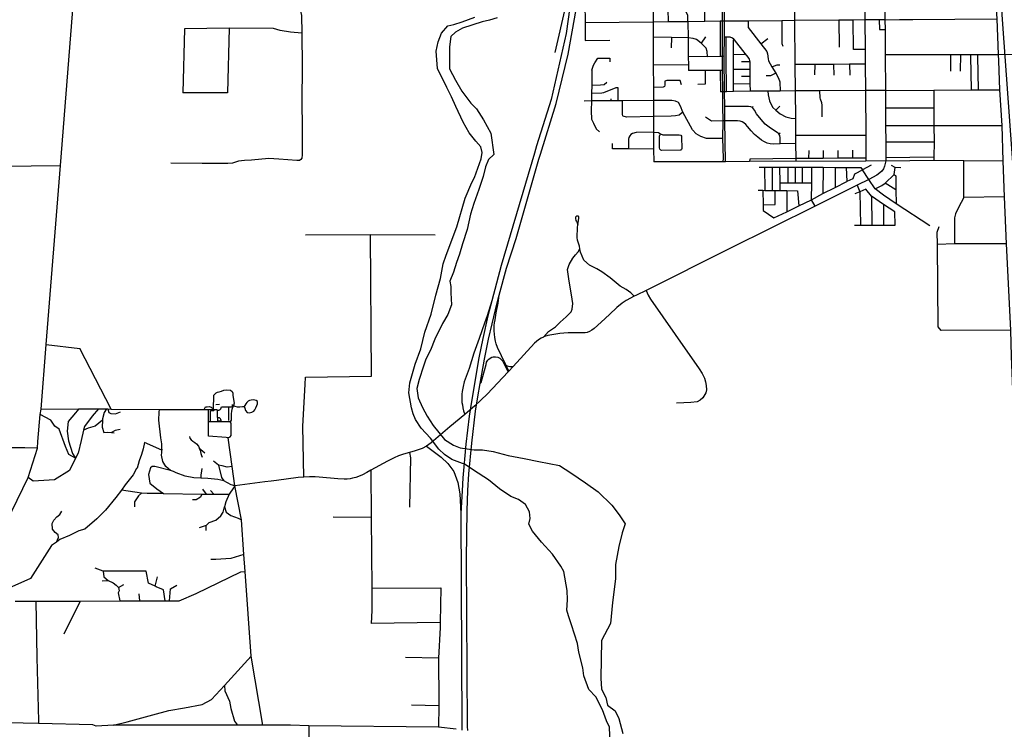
# Model space of a CAD drawing. Header units: millimetres. Extents: x 35 to 72953, y -43 to 70184.
# Tile 51 of 204: x 29095 to 34711, y 16163 to 20213. Entities that reach past the tile are written whole.
import ezdxf

# ---------------------------------------------------------------- set-up
doc = ezdxf.new("R2010")
doc.units = ezdxf.units.MM
for name, color, linetype in [('railways', 4, 'Continuous'), ('roads_1', 1, 'Continuous'), ('roads_2', 2, 'Continuous'), ('roads_3', 3, 'Continuous'), ('water', 7, 'Continuous')]:
    doc.layers.add(name, color=color, linetype=linetype)

msp = doc.modelspace()

# ---------------------------------------------------------------- linework, layer by layer
at = {"layer": 'railways'}
msp.add_lwpolyline([(34639.56, 26231.96), (34642.6, 25878.3), (34643.3, 25347.06), (34648.43, 25070.03), (34653.76, 24244.86), (34656.51, 23845.3), (34658.54, 23437.99), (34670.67, 22808.2), (34676.07, 21027.46), (34675.83, 21005.58), (34697.37, 20240.73), (34756.79, 19398.75), (34757.07, 19391.76), (34758.6, 19357.96), (34785.12, 18442.58), (34796.66, 18288.76), (34797.97, 18146.53)], dxfattribs=at)
at = {"layer": 'roads_1'}
for points in [[(32257.73, 20975.17), (32256.52, 20702.31), (32258.15, 20588.7), (32241.17, 20379.23), (32233.74, 20285.16), (32212.84, 20134.18), (32127.09, 19757.2), (32043.53, 19493.49)], [(32064.72, 19445.92), (32154.62, 19735.44), (32223.41, 20017.46), (32268.68, 20271.95), (32280.01, 20394.43), (32286.43, 20484.7), (32292.15, 20678.31), (32290.25, 20971.9)], [(32043.53, 19493.49), (32031.53, 19452.12)], [(32031.53, 19452.12), (31841.37, 18810.38), (31787.8, 18609.05), (31766.06, 18522.57), (31736.42, 18394.45), (31713.08, 18282.66), (31671.53, 18033.81)], [(32056.01, 19417.38), (32064.72, 19445.92)], [(31708.78, 18060.74), (31721.37, 18136.69), (31746.18, 18275.11), (31769.86, 18390.61), (31789.34, 18478.13), (31817.96, 18596.92), (31829.9, 18641.47), (31871.98, 18795.28), (31926.38, 18964.29), (31965.2, 19097.9), (32056.01, 19417.38)], [(31787.8, 18609.05), (31760.84, 18523.56), (31745.31, 18480.66), (31715.08, 18394.56), (31685.96, 18310.28), (31658.41, 18222.1), (31631.16, 18145.77), (31623.99, 18119.71), (31619.45, 18091.55), (31617.34, 18075.25), (31616.77, 18059.37), (31615.99, 18044.01), (31617.48, 18029.16), (31620.41, 18015), (31622.72, 17998.17), (31627.08, 17981.32), (31633.39, 17960.86)], [(31884.77, 18207.99), (31869.35, 18240.33), (31865.81, 18247.78), (31820.83, 18342.14), (31813.35, 18363.47), (31809.34, 18379.07), (31805.32, 18399.39), (31802.88, 18419.46), (31801.72, 18437.27), (31801.93, 18456.12), (31802.06, 18468.55), (31803.57, 18483.3), (31806.65, 18500.27), (31813.57, 18539.33), (31824.12, 18594.6), (31829.9, 18641.47)], [(31721.37, 18136.69), (31727.88, 18143.5), (31755.26, 18245.54), (31758.12, 18258.03), (31765.53, 18269.36), (31770.44, 18275.59), (31779.01, 18282.21), (31788.31, 18286.66), (31795.81, 18288.41), (31808.25, 18289.73), (31821.89, 18287.05), (31833.16, 18281.87), (31843.93, 18272.87), (31850.4, 18264.6), (31860.16, 18243.62), (31880.88, 18203.42)], [(31909.16, 18234.23), (31899.44, 18232.22), (31891.35, 18231.72), (31883.5, 18233.23), (31875.15, 18236.5), (31869.35, 18240.33)], [(31671.53, 18033.81), (31658.72, 17950.1)], [(31695.51, 17979.6), (31708.78, 18060.74)], [(31674.04, 17795.48), (31695.51, 17979.6)], [(31658.72, 17950.1), (31640.51, 17790.72)], [(31416.21, 17778.79), (31498.47, 17717.11), (31536.33, 17679.61), (31570.64, 17635.29), (31594.31, 17572.53), (31604.64, 17507.95), (31612.15, 17394.66)], [(31640.51, 17790.72), (31628.25, 17661.02)], [(31657.2, 17621.91), (31674.04, 17795.48)], [(31628.25, 17661.02), (31622.59, 17599.46), (31618.04, 17525.31), (31612.15, 17394.66), (31617.47, 16180.11)], [(31649.98, 16179.14), (31643.09, 17138.17), (31647.78, 17409.97), (31650.9, 17525.97), (31657.2, 17621.91)], [(31617.47, 16180.11), (31617.48, 16157.51)], [(31650.23, 16155.61), (31649.98, 16179.14)]]:
    msp.add_lwpolyline(points, dxfattribs=at)
at = {"layer": 'roads_2'}
for points in [[(34634.28, 21005.37), (34647.37, 20616.25), (34655.7, 20416.65), (34667.59, 20218.75), (34676.05, 20015.59), (34677.62, 19977.89), (34682.95, 19812.96), (34696.83, 19610.28), (34701.56, 19408.07), (34709.48, 19201.54), (34721.32, 18934.57), (34746, 18441.86), (34750.76, 18293.23), (34769.89, 17816.16)], [(33100.12, 20317.42), (33101.39, 20205.21), (33101.48, 20113.36), (33101, 20003.69), (33101.74, 19924.07), (33103.49, 19801.79), (33104.1, 19718.59), (33105.58, 19635.61), (33104.41, 19534.42), (33107.05, 19422.06), (33106.39, 19401.24)], [(33119.9, 19401.41), (33117.31, 19635.55), (33116.54, 19718.57), (33115, 19802.02), (33112.18, 20004.43), (33114.69, 20113.41), (33114.67, 20205.2), (33114.63, 20317.11)], [(34035.47, 19407.98), (34028.25, 19376.39), (34021.82, 19362.24), (34012.25, 19348.97), (34001.53, 19339.83), (33983.73, 19326.01), (33937.71, 19300.31), (33870.69, 19268.02), (33631.84, 19149.27), (33142.38, 18905.76), (32668.06, 18668.6), (32612.54, 18641.09), (32599.82, 18634.66), (32553.64, 18611.28), (32530.71, 18595.68), (32500.19, 18571.1), (32458.33, 18531.61), (32412.05, 18487.63), (32371.59, 18450.98), (32358.46, 18440.91), (32344.25, 18432.83), (32331.96, 18428.2), (32319.73, 18426.43), (32303.6, 18425.72), (32224.03, 18426.2), (32198.19, 18424.84), (32175.74, 18422.21), (32153.38, 18419.03), (32108.28, 18410.52), (32088.21, 18404.82), (32082.11, 18401.98), (32069.87, 18396.3), (32054.57, 18386.75), (32031.9, 18366.32), (31909.16, 18234.23), (31884.77, 18207.99), (31880.88, 18203.42), (31761.39, 18076.85), (31690.99, 18009.88), (31633.39, 17960.86), (31549.39, 17889.39)], [(34035.47, 19407.98), (33921.57, 19405.85), (33258.01, 19403.07), (33119.9, 19401.41), (33106.39, 19401.24)], [(34035.47, 19407.98), (34308.79, 19410.73), (34480.6, 19409.88), (34701.56, 19408.07)], [(31549.39, 17889.39), (31442.75, 17798.91)], [(31442.75, 17798.91), (31416.21, 17778.79), (31390.56, 17766.93), (31351.46, 17752.52), (31318.01, 17743.76), (31297.29, 17738.29), (31278.09, 17732.49), (31256.35, 17724.07), (31231.55, 17713.52), (31192.22, 17694.33), (31097.93, 17641.92), (31074.37, 17628.51), (31050.9, 17616.44), (31026.78, 17606.61), (31011.62, 17600.82), (30994.22, 17596.14), (30979.76, 17592.64), (30963.44, 17590.55), (30946.74, 17590.51), (30909.59, 17592.31), (30802.82, 17601.61), (30780.4, 17603.73), (30748.09, 17604.64), (30716.38, 17603.05), (30683.35, 17600.34), (30559.26, 17583.87)], [(30529.54, 17579.93), (30492.51, 17575.02), (30322.11, 17553.5)], [(30559.26, 17583.87), (30529.54, 17579.93)]]:
    msp.add_lwpolyline(points, dxfattribs=at)
at = {"layer": 'roads_3'}
for points in [[(28986.89, 17278.21), (29143.24, 17599.75), (29196.72, 17768.17), (29199.16, 17805.24), (29212.95, 17959.16), (29217, 17990.6), (29245.41, 18360.48), (29327.36, 19380.62), (29418.61, 20537.1), (29428.8, 20637.78), (29445.7, 20741.49), (29484.6, 20988.71), (29487.6, 21006.87), (29632.18, 21931.39), (29767.87, 22609.82), (29780.14, 22678.22), (29799.3, 22736.74), (29814.66, 22772.05), (29830.24, 22800.07), (29836.84, 22812.14)], [(33508.89, 21006.3), (33510.39, 20814.82), (33512.01, 20610.16), (33513.49, 20409.84), (33514.06, 20331.65), (33515.02, 20207.82), (33516.94, 19956.94), (33518.1, 19806.55), (33519.3, 19649.88), (33520.05, 19552.08), (33520.41, 19505.94), (33521.06, 19420.21), (33521.19, 19403.87)], [(30707.95, 20985.03), (30700.33, 20559.74), (30699.79, 20514.27), (30697.28, 20481.57), (30688.89, 20444.43), (30674.42, 20402.32), (30669.96, 20388.81), (30666.92, 20370.33), (30668.7, 20352.02), (30669.78, 20340.47), (30680.14, 20309.01), (30688.35, 20285.38), (30696.57, 20261.56), (30702.1, 20236.69), (30704.7, 20137.34), (30705.37, 19943.5), (30705.26, 19749.05), (30706.37, 19594.82), (30705.43, 19442.39), (30703.66, 19423.88), (30698.82, 19415.08)], [(31893.19, 20983.81), (31898.05, 20958.84), (32031.62, 20953.21), (32072.11, 20925.83), (32174.93, 20778.4), (32209.75, 20701.07), (32219.49, 20618.56), (32208.99, 20290.98), (32148.2, 20025.35)], [(32371.77, 20980.87), (32364.69, 20980.36), (32360.13, 20975.84), (32357.23, 20968.56), (32351.99, 20899.25), (32345.25, 20813.37), (32334.64, 20731.35), (32324.32, 20645.29), (32318.91, 20606.01), (32319.23, 20557.52), (32318.63, 20472.17), (32316.97, 20387.12), (32318.5, 20305.39), (32320.23, 20195.86), (32319.59, 20094.54)], [(33911.2, 20815.76), (33911.96, 20712.92), (33912.69, 20612.92), (33914.17, 20411.62), (33915.65, 20211.85), (33916.88, 20044.07), (33917.5, 19959.4), (33918.61, 19808.98), (33920.49, 19553.21), (33921.45, 19423.61), (33921.57, 19405.85)], [(33002.89, 20202.67), (33001.95, 20262.65), (32995.07, 20284.04), (32792.24, 20439.31), (32770.94, 20452.34), (32750.4, 20456.51), (32706.5, 20457.89), (32531.56, 20462.48), (32449.28, 20475.51), (32318.63, 20472.17)], [(32906.44, 20201.71), (32905.87, 20237.6), (32897.11, 20258.95), (32811.8, 20321.22), (32750.44, 20368.49), (32739.07, 20371.02), (32706.87, 20373), (32591.93, 20374.56), (32540.57, 20377.17), (32488.81, 20386.39), (32442.71, 20389.69), (32316.97, 20387.12)], [(34027.8, 20412.13), (34030.24, 20213), (34030.6, 20158.06), (34031.53, 20014.61), (34032.86, 19809.67), (34033.5, 19710.34), (34034.16, 19610.03), (34034.76, 19516.89), (34035.36, 19425.2), (34035.47, 19407.98)], [(32707.23, 20289.71), (32707.65, 20199.72), (32708.01, 20112.72), (32708.7, 19954.72), (32709.27, 19825.38), (32709.59, 19751.8), (32709.99, 19660.12), (32710.38, 19571.25), (32710.8, 19475.29), (32711, 19401.27)], [(32811.8, 20321.22), (32795.33, 20301.52), (32793.88, 20291.47), (32792.63, 20272.73), (32792.9, 20200.57)], [(34030.24, 20213), (34112.73, 20213.75), (34189.07, 20214.44), (34667.59, 20218.75)], [(30034.75, 20161.41), (30025.63, 19796.63)], [(30704.7, 20137.34), (30640.6, 20142.09), (30581, 20152.4), (30543.58, 20162.15), (30289.62, 20164.59), (30034.75, 20161.41)], [(30289.62, 20164.59), (30280.32, 19796.61)], [(34030.24, 20213), (33997.54, 20212.67), (33915.65, 20211.85), (33848.33, 20211.16), (33767.22, 20210.34), (33515.02, 20207.82), (33442.28, 20207.08), (33249.11, 20205.14), (33114.67, 20205.2), (33101.39, 20205.21), (33090.38, 20204.92), (33002.89, 20202.67), (32906.44, 20201.71), (32792.9, 20200.57), (32707.65, 20199.72), (32320.23, 20195.86)], [(32906.44, 20201.71), (32907.3, 20109.33), (32908.28, 20002.28), (32908.74, 19953.45), (32909.01, 19922.82)], [(33090.38, 20204.92), (33089.91, 20110.37), (33089.91, 20003.47)], [(33249.11, 20205.14), (33250.4, 20169.57), (33323.06, 20075.37), (33355.66, 20031.04), (33361.05, 20018.25), (33363.23, 19990.27), (33365.87, 19978.03), (33385.61, 19943.62), (33407.65, 19907.27), (33422.56, 19880.46), (33431.07, 19858.5), (33433.09, 19806.04)], [(33442.28, 20207.08), (33441.18, 20077.24), (33447.61, 20062.35)], [(33767.22, 20210.34), (33769.87, 20057.05)], [(33850.48, 20043.27), (33848.33, 20211.16)], [(33997.54, 20212.67), (33998.2, 20158.2), (34030.6, 20158.06)], [(33017.49, 20002.05), (33016.83, 20030.91), (33010.6, 20049.84), (32981.3, 20080), (32955.39, 20099.48), (32936.92, 20106.52), (32907.3, 20109.33), (32811.98, 20111.64), (32708.01, 20112.72)], [(32811.98, 20111.64), (32811.64, 20053.33)], [(33007.55, 20114.65), (32981.3, 20080)], [(33262.8, 19805.02), (33262.28, 19849.61), (33261.81, 19889.98), (33261.32, 19931.43), (33260.82, 19973.13), (33257.02, 19987.63), (33249.94, 19998.6), (33232.98, 20020.2), (33171.59, 20098.4), (33168.17, 20101.48), (33160.98, 20107.96), (33146.81, 20112.92), (33135.04, 20113.47), (33124.81, 20113.43), (33114.69, 20113.41)], [(33126.64, 19802.26), (33124.33, 20004.12), (33124.81, 20113.43)], [(33323.06, 20075.37), (33362.7, 20105.87)], [(32319.59, 20094.54), (32460.08, 20096.48)], [(33165.86, 19803.05), (33166.1, 19847.31), (33166.57, 19930.32), (33166.06, 20013.75), (33165.55, 20095.78), (33168.17, 20101.48)], [(32376.36, 19967.65), (32393.5, 19993.64), (32460.94, 19994.66), (32461.74, 19971.94)], [(33112.18, 20004.43), (33101, 20003.69), (33089.91, 20003.47), (33017.49, 20002.05), (32908.28, 20002.28)], [(33166.06, 20013.75), (33228.31, 20016.99), (33232.98, 20020.2)], [(33916.88, 20044.07), (33850.48, 20043.27)], [(34031.53, 20014.61), (34405.81, 20015.17), (34462.18, 20015.26), (34518.47, 20015.35), (34558.11, 20015.4), (34676.05, 20015.59)], [(34406.06, 19919.39), (34405.81, 20015.17)], [(34461.73, 19920.41), (34462.18, 20015.26)], [(34518.47, 20015.35), (34518.59, 20006.06), (34521.07, 19812.13)], [(34558.11, 20015.4), (34558.28, 20005.7), (34561.71, 19812.34)], [(34676.05, 20015.59), (34764.01, 20016.33), (34782.56, 20012.86), (34810.67, 19996.66), (34823.91, 19992.66), (34863.71, 19991.62), (35087.71, 19993.74)], [(32359.13, 19925.48), (32368.69, 19952.84)], [(32368.69, 19952.84), (32376.36, 19967.65)], [(32908.74, 19953.45), (32708.7, 19954.72)], [(33260.82, 19973.13), (33211.79, 19972.99)], [(33385.61, 19943.62), (33414.77, 19955.49), (33430.31, 19955.19)], [(33917.5, 19959.4), (33827.3, 19958.84), (33737.29, 19958.3), (33629.26, 19957.64), (33516.94, 19956.94)], [(33629.26, 19957.64), (33628.86, 19898.83)], [(33737.29, 19958.3), (33738.69, 19896.45)], [(33827.3, 19958.84), (33829.27, 19896.29)], [(32359.13, 19925.48), (32357.68, 19838.37), (32357.22, 19793.29), (32356.78, 19749.51), (32355.48, 19693.95), (32356.84, 19645.76), (32368.63, 19622.29), (32383.99, 19590.96), (32401.48, 19572.35)], [(33101.74, 19924.07), (33089.42, 19923.88), (33004.72, 19922.53), (32909.01, 19922.82)], [(33004.72, 19922.53), (33005.23, 19844.88), (32963.53, 19842.76)], [(33089.42, 19923.88), (33091.99, 19801.17)], [(33166.57, 19930.32), (33261.32, 19931.43)], [(33261.81, 19889.98), (33211.07, 19889.86)], [(33407.65, 19907.27), (33376.41, 19892.1), (33353.15, 19892.05)], [(32357.22, 19793.29), (32415.93, 19795.56), (32426.57, 19797.03), (32496.89, 19826.3), (32506.18, 19826.98)], [(32444.16, 19854.26), (32429.12, 19841.61), (32407.47, 19839.39), (32357.68, 19838.37)], [(32506.18, 19826.98), (32506.52, 19750.48)], [(32870.33, 19842.43), (32862.22, 19866.61), (32785.3, 19866.59), (32775.19, 19861.56), (32774.18, 19852.49), (32774.18, 19839.4), (32773.17, 19831.34), (32765.08, 19827.31), (32709.27, 19825.38)], [(33166.1, 19847.31), (33262.28, 19849.61)], [(30280.32, 19796.61), (30025.63, 19796.63)], [(34032.86, 19809.67), (33918.61, 19808.98), (33659.2, 19807.41), (33518.1, 19806.55), (33433.09, 19806.04), (33362.5, 19805.61), (33262.8, 19805.02), (33165.86, 19803.05), (33126.64, 19802.26), (33115, 19802.02), (33103.49, 19801.79), (33091.99, 19801.17)], [(33362.5, 19805.61), (33363.91, 19784.71), (33367.28, 19766.81), (33371.13, 19750.37), (33377.41, 19736.27), (33391.1, 19712.81), (33407.73, 19696.01), (33432.33, 19675.78), (33465.4, 19658.81), (33494.92, 19651.92), (33519.3, 19649.88)], [(33672.92, 19659.82), (33672.85, 19714.21), (33672.65, 19726.37), (33669.53, 19738.43), (33662.11, 19759.06), (33660.73, 19768.05), (33659.2, 19807.41)], [(34032.86, 19809.67), (34308.32, 19811.05), (34521.07, 19812.13), (34561.71, 19812.34), (34682.95, 19812.96)], [(34308.32, 19811.05), (34309, 19711.13), (34308.57, 19610.19), (34310.15, 19516.54), (34308.77, 19427.82), (34308.79, 19410.73)], [(33104.41, 19534.42), (33013.23, 19534.87), (32980.39, 19546.54), (32953.16, 19561.19), (32932.31, 19584.57), (32878.19, 19684.77), (32863.51, 19719.46), (32852.84, 19739.86), (32835.53, 19748.71), (32814.83, 19752.49), (32709.59, 19751.8), (32533.72, 19750.65), (32506.52, 19750.48), (32466.55, 19750.22), (32356.78, 19749.51), (32315.49, 19749.24)], [(32465.92, 19761.75), (32466.55, 19750.22)], [(32878.19, 19684.77), (32856.34, 19668.85), (32835.8, 19665.27), (32811.05, 19663.45), (32709.99, 19660.12), (32556.06, 19657.71), (32537.89, 19661.89), (32534.42, 19664.79), (32533.58, 19671.51), (32533.72, 19750.65)], [(33433.41, 19504.08), (33433.25, 19539.13), (33431.37, 19552.12), (33424.4, 19562.06), (33415.65, 19570.37), (33377.59, 19594.86), (33347.28, 19617.84), (33323.26, 19643), (33297.46, 19676.95), (33287.02, 19696.04), (33274.05, 19711.37), (33265, 19716.27), (33252.68, 19718.34), (33116.54, 19718.57)], [(33274.05, 19711.37), (33279.22, 19720.16)], [(33407.73, 19696.01), (33430.04, 19720.7)], [(34033.5, 19710.34), (34309, 19711.13)], [(33105.58, 19635.61), (33041.5, 19634.33), (33006.07, 19656.74)], [(33520.41, 19505.94), (33433.41, 19504.08), (33395.18, 19503.66), (33375.79, 19504.31), (33357.53, 19508.72), (33339.78, 19517.68), (33326.45, 19526.23), (33305.72, 19542.47), (33286.59, 19558.78), (33267.43, 19579.2), (33245.21, 19603.74), (33236.74, 19615.93), (33226.11, 19625.39), (33215.76, 19630.5), (33204.29, 19634.05), (33188.86, 19635.21), (33117.31, 19635.55), (33105.58, 19635.61)], [(34034.16, 19610.03), (34308.57, 19610.19), (34696.83, 19610.28)], [(32710.38, 19571.25), (32610.73, 19569.5), (32590.19, 19563.83), (32581.13, 19557.46), (32575.33, 19551.14), (32568.86, 19540.31), (32567.06, 19531.57), (32567.46, 19475.53)], [(32710.38, 19571.25), (32739.06, 19569.21), (32750.57, 19562.74), (32762.59, 19555.98), (32856.99, 19556.52), (32865.57, 19553.93), (32869.01, 19549.25), (32869.95, 19543.33), (32871.12, 19478.64), (32869.4, 19473.3), (32866.37, 19468.78), (32861.31, 19468.27), (32757.07, 19466.74), (32752.51, 19469.26), (32746.94, 19473.79), (32744.16, 19482.44), (32743.89, 19547.82), (32750.57, 19562.74)], [(33424.4, 19562.06), (33432.58, 19568.11)], [(33920.49, 19553.21), (33520.05, 19552.08)], [(32710.8, 19475.29), (32567.46, 19475.53), (32476.46, 19475.68), (32476.19, 19507.43)], [(34034.76, 19516.89), (34310.15, 19516.54)], [(33595.02, 19467), (33594.56, 19420.83)], [(33678.1, 19466.77), (33678.14, 19421.54)], [(33761.37, 19467.49), (33762.2, 19422.26)], [(33844.32, 19467.77), (33845.91, 19422.97)], [(25050.98, 19359.4), (25299.73, 19362.97), (25662.64, 19365.38), (25789.27, 19354.25), (25866.15, 19354.81), (26674.1, 19361.67), (26733.38, 19361.77), (26919.69, 19362.08), (27173.25, 19361.06), (27228.06, 19364.83), (27282.04, 19365.24), (27468.4, 19366.61), (27657.69, 19366.92), (27855.61, 19369.51), (27927.59, 19367.96), (27997.13, 19372.34), (28082.11, 19372.74), (28266.31, 19373.79), (28679.41, 19371.38), (28835.89, 19376.89), (28993.74, 19378.09), (29327.36, 19380.62)], [(30698.82, 19415.08), (30691.44, 19410.59), (30675.37, 19409.53), (30625.02, 19412.9), (30574.13, 19417.7), (30515.93, 19420.2), (30417.09, 19410.77), (30377.91, 19410.56), (30343.2, 19405.77), (30309.11, 19394.97), (30282.97, 19392.72), (30246.62, 19392.73), (30135.15, 19392.61), (29956.61, 19393.98)], [(33106.39, 19401.24), (32711, 19401.27)], [(33921.45, 19423.61), (33845.91, 19422.97), (33762.2, 19422.26), (33678.14, 19421.54), (33594.56, 19420.83), (33521.06, 19420.21), (33258.54, 19417.99), (33258.01, 19403.07)], [(33950.54, 19383.69), (33902.75, 19356.96), (33871.51, 19339.12), (33855.69, 19332.01), (33847.16, 19304.9)], [(34308.77, 19427.82), (34035.36, 19425.2)], [(34119.74, 19367.12), (34087.98, 19369.47), (34067.6, 19381.43)], [(34479.86, 19198.01), (34480.6, 19409.88)], [(33313.18, 19372.19), (33343.56, 19372.07), (33386.34, 19371.92), (33428.03, 19371.82), (33476.99, 19371.63), (33517.83, 19371.41), (33558.56, 19371.27), (33613.67, 19371.05), (33678.51, 19370.81), (33746.12, 19370.55), (33808.6, 19370.32), (33892.35, 19370), (33902.75, 19356.96)], [(33343.56, 19372.07), (33345.19, 19239.25)], [(33386.34, 19371.92), (33387.32, 19238.31)], [(33428.03, 19371.82), (33430.18, 19282.44), (33431.25, 19237.91)], [(33476.99, 19371.63), (33476.66, 19282.77)], [(33517.83, 19371.41), (33517.3, 19282.37)], [(33558.56, 19371.27), (33557.73, 19281.85)], [(33610.91, 19185.75), (33612.53, 19281.54), (33613.67, 19371.05)], [(33678.51, 19370.81), (33676.64, 19221.36)], [(33746.12, 19370.55), (33745.73, 19256.48)], [(33808.6, 19370.32), (33813.02, 19289.27)], [(34285.46, 19037.43), (34094.5, 19162.31), (34021.64, 19211.75), (33974.84, 19248.15), (33937.71, 19300.31), (33902.75, 19356.96)], [(33974.84, 19248.15), (34011.88, 19267.07), (34032.22, 19280.24), (34081.72, 19330.25), (34087.98, 19369.47)], [(34081.72, 19330.25), (34092.65, 19322.57), (34092.07, 19243), (34094.5, 19162.31)], [(33397.23, 19082.26), (33470.57, 19115.99), (33538.95, 19150.32), (33610.91, 19185.75), (33676.64, 19221.36), (33745.73, 19256.48), (33813.02, 19289.27)], [(33430.18, 19282.44), (33476.66, 19282.77), (33517.3, 19282.37), (33557.73, 19281.85), (33612.53, 19281.54)], [(33847.16, 19304.9), (33813.02, 19289.27)], [(33870.69, 19268.02), (33887.65, 19230.93), (33889.73, 19040.07)], [(34092.07, 19243), (34032.22, 19280.24)], [(33306.81, 19239.97), (33334.51, 19239.43), (33345.19, 19239.25), (33387.32, 19238.31), (33403.82, 19237.8), (33431.25, 19237.91), (33470.95, 19237.56), (33532.01, 19237.33)], [(33334.51, 19239.43), (33335.2, 19157.16), (33335.48, 19123.42)], [(33335.2, 19157.16), (33403.81, 19158.23), (33403.82, 19237.8)], [(33470.95, 19237.56), (33470.57, 19115.99)], [(33532.01, 19237.33), (33538.95, 19150.32)], [(33920.68, 19246.67), (33887.65, 19230.93), (33857.75, 19219.21)], [(34085.51, 19116.54), (34021.42, 19158.9), (33953.53, 19206.92), (33920.68, 19246.67)], [(33953.53, 19206.92), (33954.98, 19040.38)], [(33631.84, 19149.27), (33610.91, 19185.75)], [(34021.42, 19158.9), (34021.26, 19040.68)], [(34479.86, 19198.01), (34449.21, 19141.9), (34432.62, 19105.84), (34427.19, 19082.16), (34427.01, 18933.43)], [(34709.48, 19201.54), (34479.86, 19198.01)], [(33335.48, 19123.42), (33397.23, 19082.26)], [(34087.55, 19040.99), (34085.51, 19116.54)], [(32278.14, 19042.31), (32282.79, 19067.35), (32284.43, 19080.68), (32284.8, 19089.72), (32280.76, 19092.86), (32274.96, 19092.73), (32271.17, 19091.6), (32265.75, 19086.57), (32264.99, 19078.41), (32267.89, 19067.35), (32271.17, 19061.08), (32274.2, 19054.29), (32278.14, 19042.31)], [(32599.82, 18634.66), (32580.17, 18655.15), (32553.9, 18672.74), (32520.07, 18693.08), (32463.76, 18740.82), (32416.03, 18773.99), (32386.23, 18791.06), (32345.08, 18812.92), (32312.76, 18840.56), (32293.05, 18886.53), (32290.7, 18905.15), (32288.76, 18920.45), (32276.38, 18955.13), (32274.36, 18970.71), (32277.39, 19026.48), (32278.14, 19042.31)], [(33857.3, 19039.92), (33889.73, 19040.07), (33954.98, 19040.38), (34021.26, 19040.68), (34087.55, 19040.99)], [(30724.67, 18172.96), (31100.97, 18179.27), (31096.44, 18986.11)], [(31465.45, 18983.02), (31096.44, 18986.11), (30725.9, 18982.68)], [(34333.73, 18460.13), (34329.91, 18931.03), (34327.96, 19000.34), (34339.83, 19032.26)], [(34721.32, 18934.57), (34427.01, 18933.43), (34329.91, 18931.03)], [(32082.11, 18401.98), (32110.99, 18433.51), (32150.63, 18461.05), (32177.06, 18487), (32211.86, 18516.5), (32230.07, 18536.58), (32239.71, 18546.53), (32247.03, 18561.45), (32250.42, 18593.25), (32247.02, 18619.2), (32240.41, 18654.56), (32229.62, 18721.86), (32220.02, 18786.94), (32228.92, 18815.45), (32249.1, 18852.76), (32264.8, 18871.6), (32280.69, 18888.12), (32290.7, 18905.15)], [(32668.06, 18668.6), (32680.31, 18640.69), (32693.7, 18619.11), (32833.54, 18416.14), (32969.92, 18221.43), (32988.2, 18194.25), (33000.02, 18167.49), (33007.26, 18146.72), (33010.3, 18125.1), (33012.33, 18100.93), (33009.02, 18083), (32990.79, 18055.4), (32976.36, 18042.02), (32959.28, 18032.25), (32922.77, 18028.09), (32883.54, 18026.12), (32841.33, 18024.55)], [(34746, 18441.86), (34351.4, 18439.74), (34333.73, 18460.13)], [(29245.41, 18360.48), (29438.13, 18336.27)], [(29617.03, 17991.34), (29438.13, 18336.27)], [(30716.38, 17603.05), (30710.27, 17892.87), (30723.05, 18130.89), (30724.67, 18172.96)], [(30201.42, 17989.1), (30201.8, 18070.47), (30207.4, 18076.41), (30216.36, 18083.09), (30222.7, 18087.92), (30232.02, 18089.77), (30246.95, 18093.86), (30260.38, 18099.43), (30277.54, 18100.54), (30297.69, 18098.32), (30306.26, 18091.25), (30310, 18081.6), (30311.11, 18070.46), (30315.59, 18046.33), (30317.82, 18024.42), (30315.21, 18011.8), (30307, 17995.1), (30304.4, 17989.16), (30302.9, 17978.39), (30301.4, 17963.54), (30301.78, 17939.41), (30300.66, 17928.27), (30296.18, 17918.98)], [(30315.21, 18011.8), (30321.93, 18008.09), (30335.73, 18003.63), (30351.03, 18004.01), (30365.2, 18005.11), (30376.02, 18006.6), (30379.01, 17996.2), (30382.36, 17982.47), (30393.55, 17971.7), (30406.61, 17969.84), (30419.3, 17973.93), (30430.12, 17979.49), (30436.46, 17985.81), (30442.06, 17998.06), (30447.28, 18011.05), (30451.01, 18021.82), (30451.01, 18035.18), (30443.55, 18040.76), (30430.49, 18043.73), (30415.57, 18042.61), (30406.25, 18040.02), (30398.78, 18036.3), (30391.32, 18028.88), (30384.98, 18021.08), (30379.38, 18011.8), (30376.02, 18006.6)], [(29890.12, 17988.53), (29887.94, 17973), (29886.49, 17927.14), (29897.73, 17826.02), (29903.53, 17792.43), (29904.62, 17768.96), (29905.35, 17755.6), (29806.18, 17800.27), (29800.04, 17763.25), (29789.19, 17731.66), (29775.88, 17696.52), (29765.59, 17654.29), (29761.16, 17650.97), (29742.38, 17616.27), (29697.74, 17557.97), (29676.13, 17528.71), (29644.52, 17486.04), (29585.45, 17414.22), (29535.62, 17364.02), (29467.4, 17305.95), (29432.86, 17296.64), (29379.55, 17269.6), (29324.82, 17246), (29304.44, 17231.82), (29275.85, 17212.09), (29157.78, 17024.45), (29051.24, 16977.03)], [(29545.15, 17991.84), (29509.2, 17950.17), (29464.28, 17891.98), (29459.56, 17871.03), (29446.25, 17811.4), (29428.31, 17739.8), (29413.78, 17710.76), (29378.86, 17641.38), (29293.46, 17587.63), (29172.13, 17578.67), (29143.24, 17599.75)], [(29217, 17990.6), (29433.25, 17991.86), (29545.15, 17991.84), (29590.25, 17991.83), (29598.08, 17991.83), (29617.03, 17991.34), (29890.12, 17988.53), (30147.11, 17989.05), (30172.54, 17988.85), (30196.87, 17989.06), (30201.42, 17989.1), (30221.56, 17989.26)], [(29433.25, 17991.86), (29414.29, 17969.69), (29372.3, 17919.93), (29366.82, 17864.84), (29373.6, 17809.64), (29396.61, 17738.25), (29413.78, 17710.76)], [(29590.25, 17991.83), (29576.66, 17970.55), (29567.78, 17934.64), (29567.5, 17927.66), (29565.89, 17887.98), (29574.66, 17857.94), (29596.17, 17859.82), (29619.38, 17856.71), (29633.25, 17854.94)], [(29598.08, 17991.83), (29602.98, 17971.44), (29615.72, 17966.67), (29641.09, 17964.67), (29670.34, 17974.42)], [(30147.11, 17989.05), (30150.27, 17997.07), (30155.8, 18003.04), (30164.8, 18004.31), (30176.8, 18004.93), (30186.6, 18002.58), (30192.76, 17996.45), (30196.87, 17989.06)], [(30482.29, 16187.1), (30414.65, 16581.15), (30380.43, 17064.32), (30373.55, 17160.98), (30359.6, 17357.95), (30322.11, 17553.5), (30306.68, 17662.75), (30283.47, 17826.06), (30273.51, 17828.43), (30172.83, 17836.35), (30172.83, 17917.97), (30172.54, 17988.85)], [(30182.74, 17922.81), (30182.91, 17977.92), (30183.88, 17979.86), (30185.67, 17981.32), (30188.11, 17982.13), (30202.72, 17982.12), (30205.31, 17984.06)], [(30213.85, 18017.99), (30234.45, 18018.71)], [(30223.66, 17984.06), (30228.7, 17984.23), (30232.28, 17984.7), (30235.52, 17985.83), (30238.45, 17987.77), (30240.72, 17989.71), (30243.32, 17993.27), (30244.45, 17997.32), (30245.27, 18003.46), (30288.95, 18002.97), (30303.08, 18003.61), (30307.3, 18006.36), (30308.6, 18009.43), (30308.93, 18013.95), (30308.76, 18016.21)], [(30223.83, 17923.46), (30243.47, 17923.62), (30244.12, 17926.53), (30242.82, 17931.21), (30240.88, 17934.77), (30238.11, 17937.84), (30234.38, 17940.42), (30230, 17941.89), (30225.61, 17942.53), (30223.99, 17942.53), (30223.66, 17984.06)], [(30288.46, 17926.68), (30288.95, 18002.97)], [(29413.78, 17710.76), (29376.32, 17731.6), (29356.05, 17777.39), (29320.78, 17876.93), (29296.44, 17893.01), (29273.42, 17928.04), (29212.95, 17959.16)], [(29567.5, 17927.66), (29546.36, 17911.26), (29524.85, 17892.86), (29484.85, 17881.23), (29459.56, 17871.03)], [(30283.47, 17826.06), (30295.43, 17833.22), (30301.4, 17839.9), (30301.77, 17853.27), (30302.15, 17910.81), (30296.18, 17918.98), (30172.83, 17917.97)], [(30223.99, 17942.53), (30223.83, 17923.46)], [(29668.35, 17874.33), (29640.04, 17868.57), (29619.38, 17856.71)], [(30062.84, 17834.67), (30065.74, 17824.91), (30074.08, 17815.52), (30082.06, 17807.94), (30094.77, 17800.36), (30102.75, 17792.06), (30114.37, 17780.14), (30121.25, 17766.05), (30127.79, 17760.28), (30139.39, 17751.61), (30151.37, 17740.41)], [(29196.72, 17768.17), (29123.84, 17769.8), (28958.64, 17770.63)], [(29954.68, 17641.11), (29928.2, 17662.42), (29911.87, 17691.67), (29904.97, 17728.15), (29904.98, 17742.24), (29905.35, 17755.6)], [(30138.31, 17715.49), (30133.59, 17724.16), (30129.96, 17736.43), (30127.42, 17748.36), (30124.88, 17756.3), (30121.25, 17766.05)], [(30200.36, 17694.9), (30228.66, 17672.87), (30229.74, 17670.7)], [(31318.01, 17743.76), (31324.08, 17713.03), (31318.39, 17430.34)], [(29954.68, 17641.11), (29865.77, 17662.79), (29851.62, 17663.51), (29840.38, 17654.85), (29829.48, 17618.38), (29836.82, 17567.27)], [(30322.11, 17553.5), (30301.26, 17557.69), (30259.14, 17581.14), (30226.12, 17589.09), (30169.14, 17595.59), (30128.5, 17597.4), (30088.22, 17599.21), (30039.59, 17608.6), (29988.07, 17626.67), (29972.1, 17633.89), (29954.68, 17641.11)], [(30133.94, 17651.57), (30132.86, 17638.21), (30129.22, 17613.28), (30128.5, 17597.4)], [(30306.68, 17662.75), (30279.1, 17660.23), (30250.44, 17667.09), (30229.74, 17670.7), (30246.8, 17599.92), (30259.14, 17581.14)], [(31097.93, 17641.92), (31099.69, 17372.7), (31102.77, 16968.16), (31103.19, 16841.2), (31099.02, 16768.17)], [(29915.22, 17508.4), (29822.47, 17509.63), (29790.86, 17511.63), (29676.13, 17528.71)], [(29836.82, 17567.27), (29877.86, 17535.9), (29915.22, 17508.4), (30133.92, 17505.61), (30160.15, 17505.28), (30201.66, 17504.72), (30289.03, 17504.93)], [(30160.15, 17505.28), (30139.39, 17534.43)], [(30201.66, 17504.72), (30183.74, 17526.11)], [(30322.11, 17553.5), (30314.41, 17541.07), (30289.03, 17504.93), (30270.91, 17461.7), (30263.65, 17432.89)], [(29790.86, 17511.63), (29772.65, 17495.89), (29750.47, 17461.42), (29750.47, 17432.38)], [(30133.92, 17505.61), (30126.94, 17487.54), (30102.03, 17472.36), (30081.27, 17472.36)], [(30158.81, 17297.22), (30158.81, 17326.15), (30175.42, 17344.11), (30214.11, 17357.85), (30241.85, 17381.34), (30255.62, 17403.4), (30263.65, 17432.89)], [(30263.65, 17432.89), (30272.23, 17403.4), (30299.97, 17382.67), (30341.48, 17367.48), (30359.6, 17357.95)], [(29304.44, 17231.82), (29315.67, 17257.42), (29313.88, 17273.72), (29296.81, 17286.47), (29283.04, 17306.09), (29279.64, 17337.68), (29289.93, 17356.52), (29307.96, 17375.25), (29323.34, 17388.88), (29336.17, 17407.72)], [(31099.69, 17372.7), (30883.08, 17374.67)], [(30158.81, 17326.15), (30118.62, 17313.74)], [(30373.55, 17160.98), (30298.63, 17137.26), (30212.96, 17133.39), (30185.78, 17133.39)], [(29572.19, 17066.73), (29525.11, 17083.36)], [(29068.78, 16894.34), (29187.38, 16894.76), (29440.26, 16895.61), (29666.15, 16896.35), (29780.32, 16896.78), (29924.68, 16897.21), (29949.4, 16897.31), (30005.07, 16897.42), (30101.51, 16938.53), (30356.18, 17061.99), (30380.43, 17064.32)], [(29572.19, 17066.73), (29575.49, 17033.37), (29598.98, 17013.3), (29629.27, 16999.88), (29645.97, 16986.58), (29659.46, 16973.17), (29662.76, 16953.21), (29656.06, 16943.13), (29666.15, 16896.35)], [(29817.23, 17066.7), (29572.19, 17066.73)], [(29924.68, 16897.21), (29914.59, 16959.83), (29874.3, 16976.58), (29867.51, 16979.68), (29830.71, 16996.53), (29817.23, 17066.7)], [(29867.51, 16979.68), (29881.01, 17033.33)], [(29565.39, 17009.98), (29598.98, 17013.3)], [(29659.46, 16973.17), (29689.65, 16989.9)], [(29949.4, 16897.31), (29954.79, 16964.15), (29991.97, 16986.65)], [(31102.77, 16968.16), (31497.54, 16970.64)], [(31497.54, 16970.64), (31493.38, 16772.34), (31493.96, 16743.75), (31484.22, 16569.88), (31486.24, 16319.34), (31485.87, 16297.84), (31483.7, 16176.02)], [(29780.32, 16896.78), (29776.92, 16936.46)], [(29187.38, 16894.76), (29192.23, 16573.65), (29202.64, 16212.51), (29202.36, 16195.78)], [(29440.26, 16895.61), (29346.81, 16706.52)], [(31493.38, 16772.34), (31099.02, 16768.17)], [(29629.91, 16187.17), (29707.67, 16206.56), (29854.5, 16245.45), (29946.69, 16269.94), (30034.55, 16285.22), (30136.74, 16305.5), (30190.06, 16332.54), (30262.44, 16412.68), (30414.65, 16581.15)], [(31484.22, 16569.88), (31295.79, 16572.36)], [(30262.44, 16412.68), (30264.99, 16382.19), (30292.53, 16324.89), (30299.99, 16282.54), (30319.99, 16210.38), (30337.44, 16187.1)], [(31485.87, 16297.84), (31329.15, 16301.02)], [(31585.13, 16164.95), (31483.7, 16176.02), (30744.14, 16182.65), (30639.21, 16187.09), (30482.29, 16187.1), (30376.7, 16187.1), (30337.44, 16187.1), (29629.91, 16187.17), (29531.96, 16182.09), (29512.81, 16188.63), (29202.36, 16195.78), (28851.8, 16203.82)], [(30744.14, 16182.65), (30734.86, 14954.06)]]:
    msp.add_lwpolyline(points, dxfattribs=at)
at = {"layer": 'water'}
for points in [[(32462.76, 16081.24), (32458.19, 16176.22), (32442.25, 16212.35), (32418.32, 16273.88), (32380.73, 16348.8), (32340.86, 16390.26), (32312.38, 16469.19), (32306.68, 16513.34), (32285.03, 16602.96), (32275.92, 16653.8), (32241.74, 16759.48), (32224.64, 16811.65), (32215.54, 16842.42), (32218.94, 16902.62), (32217.8, 16956.14), (32199.56, 17064.49), (32181.34, 17095.26), (32134.65, 17162.15), (32070.86, 17231.71), (32019.62, 17293.25), (31999.11, 17333.38), (32007.08, 17366.82), (32002.52, 17404.28), (31979.74, 17445.75), (31939.88, 17475.18), (31896.63, 17492.09), (31831.79, 17535.05), (31768.21, 17587.37), (31684.14, 17642.82), (31636.36, 17674.31), (31559.38, 17703.16), (31518.54, 17732.01), (31486.64, 17762.78), (31438.82, 17825.66), (31385.3, 17881.84), (31353.41, 17931.33), (31339.75, 17963.44), (31329.5, 17998.23), (31314.7, 18083.84), (31320.38, 18141.37), (31351.13, 18247.06), (31383, 18335.36), (31405.77, 18430.34), (31441.07, 18532.01), (31469.53, 18640.39), (31494.57, 18736.7), (31510.51, 18819.65), (31527.58, 18869.15), (31587.92, 19031.03), (31636.87, 19195.58), (31674.44, 19283.88), (31689.24, 19311.97), (31726.8, 19419.01), (31732.49, 19455.13), (31725.66, 19488.57), (31696.05, 19519.34), (31658.48, 19567.5), (31624.32, 19627.7), (31583.32, 19718.67), (31557.14, 19772.18), (31530.95, 19825.68), (31478.57, 19935.38), (31470.6, 20034.39), (31481.99, 20086.56), (31500.2, 20136.06), (31536.63, 20178.87), (31570.78, 20185.56), (31619.72, 20201.62), (31691.45, 20227.04)], [(31818.96, 20224.38), (31774.56, 20210.99), (31733.58, 20201.63), (31620.87, 20165.49), (31581.03, 20142.76), (31554.84, 20117.34), (31546.88, 20058.47), (31545.74, 20007.64), (31546.88, 19932.72), (31579.9, 19868.5), (31616.33, 19805.62), (31668.71, 19737.4), (31700.6, 19703.95), (31740.45, 19642.43), (31782.57, 19564.83), (31799.66, 19444.43), (31768.92, 19416.33), (31751.88, 19373.06), (31738.19, 19318.67), (31713.15, 19245.09), (31685.83, 19164.81), (31666.48, 19103.27), (31647.13, 19014.98), (31620.94, 18933.37), (31603.87, 18874.51), (31585.66, 18827.69), (31568.58, 18771.49), (31548.09, 18720.65), (31553.78, 18691.22), (31554.92, 18655.1), (31557.2, 18586.87), (31537.85, 18530.69), (31507.11, 18478.51), (31463.84, 18390.21), (31437.66, 18327.33), (31411.48, 18275.15), (31397.81, 18235.03), (31372.76, 18160.1), (31360.23, 18109.26), (31368.21, 18055.76), (31393.27, 18000.9), (31418.32, 17950.07), (31452.48, 17896.55), (31517.39, 17817.62), (31569.77, 17785.53), (31607.35, 17769.47), (31687.06, 17757.43), (31734.88, 17757.44), (31795.24, 17748.08), (31881.79, 17725.35), (31972.88, 17707.97), (32055.39, 17692.09), (32174.44, 17669.18), (32239.35, 17626.38), (32321.35, 17570.2), (32394.24, 17518.04), (32471.68, 17441.8), (32514.96, 17388.29), (32547.99, 17336.12), (32532.05, 17285.29), (32511.57, 17206.35), (32493.37, 17104.67), (32493.38, 17023.07), (32476.31, 16886.6), (32464.95, 16767.53), (32413.97, 16670.35), (32409.19, 16454.48), (32413.75, 16392.94), (32437.67, 16344.78), (32447.93, 16301.98), (32492.35, 16268.54), (32511.72, 16225.73), (32534.51, 16140.11)]]:
    msp.add_lwpolyline(points, dxfattribs=at)

doc.saveas('drawing.dxf')
